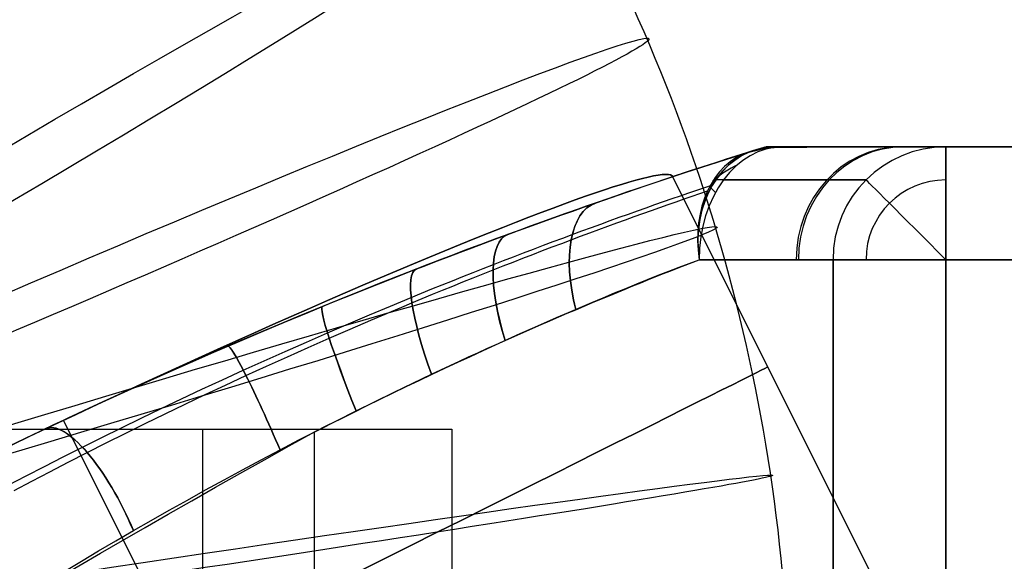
# Model space of a CAD drawing. Extents: x -33 to 118, y -45 to 98.
# Tile 24 of 28: x 105.02 to 109.38, y 48.82 to 51.22. Entities that reach past the tile are written whole.
import ezdxf

# ---------------------------------------------------------------- set-up
doc = ezdxf.new("R2010")
doc.units = 0
doc.layers.add('DEFAULT', color=7, linetype='CONTINUOUS')

msp = doc.modelspace()

# ---------------------------------------------------------------- linework, layer by layer
at = {"layer": 'DEFAULT'}
for p, q in [((108.1486, 50.5967, 9.7118), (108.322, 50.6516, 9.8492)), ((108.3236, 50.6489, 9.8485), (108.1596, 50.5995, 9.72)), ((108.2121, 50.617, -4.3542), (108.1734, 50.6046, -4.3147)), ((108.2501, 50.629, -4.3946), (108.2121, 50.617, -4.3542)), ((108.322, 50.6516, 9.8492), (108.2501, 50.629, -4.3946)), ((108.2501, 50.629, -4.3946), (108.3245, 50.6464, 9.8492)), ((108.3245, 50.6464, 9.8492), (108.4008, 50.6522, -4.3946)), ((108.4008, 50.6522, -4.3946), (108.3254, 50.6522, 9.8492)), ((112.472, 50.6522, 2.7273), (108.3631, 50.6522, 2.7273)), ((112.472, 50.6522, 13.7273), (109.1241, 50.6522, 13.7273)), ((109.1241, 50.6522, -8.2727), (112.472, 50.6522, -8.2727)), ((109.1241, 50.6522, 11.7273), (109.1241, 50.6522, 13.7273)), ((109.1241, 50.6522, -8.2727), (109.1241, 50.6522, -6.2727)), ((107.9732, 50.5397, 9.5773), (108.1486, 50.5967, 9.7118)), ((108.1596, 50.5995, 9.72), (107.991, 50.5455, 9.5906)), ((108.0942, 50.5792, -4.2384), (108.0537, 50.566, -4.2015)), ((108.1341, 50.592, -4.2761), (108.0942, 50.5792, -4.2384)), ((108.1734, 50.6046, -4.3147), (108.1341, 50.592, -4.2761)), ((107.8847, 50.5104, 9.5126), (107.9732, 50.5397, 9.5773)), ((107.991, 50.5455, 9.5906), (107.9029, 50.5164, 9.5256)), ((107.9708, 50.5389, -4.1305), (107.9285, 50.5249, -4.0963)), ((108.0125, 50.5526, -4.1656), (107.9708, 50.5389, -4.1305)), ((108.0537, 50.566, -4.2015), (108.0125, 50.5526, -4.1656)), ((107.812, 50.486, 9.4615), (107.7189, 50.4545, 9.3993)), ((107.7954, 50.4804, 9.4501), (107.8847, 50.5104, 9.5126)), ((107.8422, 50.4962, -4.0305), (107.7982, 50.4814, -3.9989)), ((107.9029, 50.5164, 9.5256), (107.812, 50.486, 9.4615)), ((107.8856, 50.5107, -4.0629), (107.8422, 50.4962, -4.0305)), ((107.9285, 50.5249, -4.0963), (107.8856, 50.5107, -4.0629)), ((108.8475, 48.6522, 2.7273), (107.9136, 50.52, 2.7273)), ((108.8475, 48.6522, 2.7273), (107.9136, 50.52, 2.7273)), ((108.0552, 50.4725, 10.0208), (108.09, 50.4843, 10.0577)), ((107.6124, 50.4178, 9.3332), (107.7048, 50.4496, 9.3902)), ((107.7189, 50.4545, 9.3993), (107.6247, 50.4221, 9.3405)), ((107.7087, 50.451, -3.9385), (107.6632, 50.4354, -3.9096)), ((107.7048, 50.4496, 9.3902), (107.7954, 50.4804, 9.4501)), ((107.7537, 50.4663, -3.9683), (107.7087, 50.451, -3.9385)), ((107.7982, 50.4814, -3.9989), (107.7537, 50.4663, -3.9683)), ((107.9474, 50.4356, 9.9153), (107.9839, 50.4482, 9.9496)), ((107.9839, 50.4482, 9.9496), (108.0199, 50.4605, 9.9848)), ((107.999, 50.4335, -4.5389), (108.0335, 50.4453, -4.5736)), ((108.0199, 50.4605, 9.9848), (108.0552, 50.4725, 10.0208)), ((108.0335, 50.4453, -4.5736), (108.0673, 50.4569, -4.6091)), ((107.5178, 50.3848, 9.2795), (107.5653, 50.4015, 9.3059)), ((107.5708, 50.4034, -3.8544), (107.5238, 50.3869, -3.8281)), ((107.5773, 50.4056, 9.3127), (107.5298, 50.3891, 9.286)), ((107.5653, 50.4015, 9.3059), (107.6124, 50.4178, 9.3332)), ((107.6172, 50.4195, -3.8815), (107.5708, 50.4034, -3.8544)), ((107.6247, 50.4221, 9.3405), (107.5773, 50.4056, 9.3127)), ((107.6632, 50.4354, -3.9096), (107.6172, 50.4195, -3.8815)), ((107.7956, 50.3827, 9.7863), (107.8344, 50.3963, 9.8173)), ((107.8344, 50.3963, 9.8173), (107.8726, 50.4097, 9.8491)), ((107.8557, 50.3834, -4.4081), (107.8923, 50.3963, -4.4396)), ((107.8726, 50.4097, 9.8491), (107.9103, 50.4228, 9.8818)), ((107.8923, 50.3963, -4.4396), (107.9284, 50.409, -4.4719)), ((107.9103, 50.4228, 9.8818), (107.9474, 50.4356, 9.9153)), ((107.9284, 50.409, -4.4719), (107.964, 50.4214, -4.505)), ((107.964, 50.4214, -4.505), (107.999, 50.4335, -4.5389)), ((107.4281, 50.3532, -3.7781), (107.3796, 50.3358, -3.7544)), ((107.4336, 50.3551, 9.2354), (107.3846, 50.3376, 9.2114)), ((107.4216, 50.3508, 9.2294), (107.4699, 50.368, 9.254)), ((107.4762, 50.3702, -3.8027), (107.4281, 50.3532, -3.7781)), ((107.482, 50.3722, 9.2602), (107.4336, 50.3551, 9.2354)), ((107.4699, 50.368, 9.254), (107.5178, 50.3848, 9.2795)), ((107.5238, 50.3869, -3.8281), (107.4762, 50.3702, -3.8027)), ((107.5298, 50.3891, 9.286), (107.482, 50.3722, 9.2602)), ((107.6762, 50.3401, 9.6985), (107.7165, 50.3546, 9.7269)), ((107.7165, 50.3546, 9.7269), (107.7563, 50.3687, 9.7562)), ((107.7427, 50.3432, -4.3184), (107.7808, 50.3568, -4.3475)), ((107.7563, 50.3687, 9.7562), (107.7956, 50.3827, 9.7863)), ((107.7808, 50.3568, -4.3475), (107.8185, 50.3703, -4.3774)), ((107.8185, 50.3703, -4.3774), (107.8557, 50.3834, -4.4081)), ((107.2745, 50.298, 9.1615), (107.3239, 50.3158, 9.1832)), ((107.3306, 50.3183, -3.7317), (107.2812, 50.3004, -3.7098)), ((107.3352, 50.3199, 9.1883), (107.2853, 50.3019, 9.1662)), ((107.3239, 50.3158, 9.1832), (107.3729, 50.3335, 9.2058)), ((107.3796, 50.3358, -3.7544), (107.3306, 50.3183, -3.7317)), ((107.3846, 50.3376, 9.2114), (107.3352, 50.3199, 9.1883)), ((107.3729, 50.3335, 9.2058), (107.4216, 50.3508, 9.2294)), ((107.5524, 50.2952, 9.6182), (107.5942, 50.3104, 9.6441)), ((107.5942, 50.3104, 9.6441), (107.6354, 50.3254, 9.6709)), ((107.6253, 50.3006, -4.2359), (107.6649, 50.3151, -4.2626)), ((107.6354, 50.3254, 9.6709), (107.6762, 50.3401, 9.6985)), ((107.6649, 50.3151, -4.2626), (107.704, 50.3292, -4.2901)), ((107.704, 50.3292, -4.2901), (107.7427, 50.3432, -4.3184)), ((107.1815, 50.264, -3.669), (107.1313, 50.2455, -3.6501)), ((107.1847, 50.2652, 9.1248), (107.1341, 50.2465, 9.1057)), ((107.1749, 50.2616, 9.121), (107.2248, 50.2799, 9.1408)), ((107.2315, 50.2823, -3.689), (107.1815, 50.264, -3.669)), ((107.2352, 50.2837, 9.145), (107.1847, 50.2652, 9.1248)), ((107.2248, 50.2799, 9.1408), (107.2745, 50.298, 9.1615)), ((107.2812, 50.3004, -3.7098), (107.2315, 50.2823, -3.689)), ((107.2853, 50.3019, 9.1662), (107.2352, 50.2837, 9.145)), ((107.4253, 50.2482, 9.546), (107.4676, 50.264, 9.569)), ((107.4676, 50.264, 9.569), (107.5102, 50.2797, 9.5932)), ((107.5038, 50.2558, -4.1607), (107.5448, 50.271, -4.185)), ((107.5102, 50.2797, 9.5932), (107.5524, 50.2952, 9.6182)), ((107.5448, 50.271, -4.185), (107.5852, 50.2859, -4.21)), ((107.5852, 50.2859, -4.21), (107.6253, 50.3006, -4.2359)), ((107.0233, 50.2052, 9.0675), (107.0741, 50.2242, 9.0844)), ((107.0809, 50.2268, -3.6322), (107.0303, 50.2079, -3.6152)), ((107.0832, 50.2276, 9.0875), (107.0322, 50.2086, 9.0704)), ((107.0741, 50.2242, 9.0844), (107.1246, 50.243, 9.1022)), ((107.1313, 50.2455, -3.6501), (107.0809, 50.2268, -3.6322)), ((107.1341, 50.2465, 9.1057), (107.0832, 50.2276, 9.0875)), ((107.1246, 50.243, 9.1022), (107.1749, 50.2616, 9.121)), ((107.3393, 50.2159, 9.5026), (107.3826, 50.2322, 9.5239)), ((107.3784, 50.2086, -4.0927), (107.4207, 50.2246, -4.1146)), ((107.3826, 50.2322, 9.5239), (107.4253, 50.2482, 9.546)), ((107.4207, 50.2246, -4.1146), (107.4625, 50.2403, -4.1373)), ((107.4625, 50.2403, -4.1373), (107.5038, 50.2558, -4.1607)), ((106.9211, 50.1666, 9.0366), (106.9723, 50.186, 9.0516)), ((106.9796, 50.1888, -3.5993), (106.9288, 50.1695, -3.5843)), ((106.9809, 50.1893, 9.0542), (106.9296, 50.1698, 9.039)), ((106.9723, 50.186, 9.0516), (107.0233, 50.2052, 9.0675)), ((107.0303, 50.2079, -3.6152), (106.9796, 50.1888, -3.5993)), ((107.0322, 50.2086, 9.0704), (106.9809, 50.1893, 9.0542)), ((107.2073, 50.1656, 9.4435), (107.2517, 50.1826, 9.4624)), ((107.2517, 50.1826, 9.4624), (107.2957, 50.1994, 9.482)), ((107.2925, 50.1758, -4.0514), (107.3357, 50.1923, -4.0717)), ((107.2957, 50.1994, 9.482), (107.3393, 50.2159, 9.5026)), ((107.3357, 50.1923, -4.0717), (107.3784, 50.2086, -4.0927)), ((106.8778, 50.1501, -3.5702), (106.7754, 50.1106, -3.545)), ((106.818, 50.1271, 9.0096), (106.8697, 50.147, 9.0226)), ((106.878, 50.1502, 9.0248), (106.8264, 50.1303, 9.0116)), ((106.8697, 50.147, 9.0226), (106.9211, 50.1666, 9.0366)), ((106.9288, 50.1695, -3.5843), (106.8778, 50.1501, -3.5702)), ((106.9296, 50.1698, 9.039), (106.878, 50.1502, 9.0248)), ((107.1177, 50.1308, 9.4085), (107.1627, 50.1483, 9.4256)), ((107.161, 50.1247, -3.9957), (107.2051, 50.1419, -4.0134)), ((107.1627, 50.1483, 9.4256), (107.2073, 50.1656, 9.4435)), ((107.2051, 50.1419, -4.0134), (107.249, 50.159, -4.032)), ((107.249, 50.159, -4.032), (107.2925, 50.1758, -4.0514)), ((107.9682, 50.1284, 10.1189), (107.9993, 50.1404, 10.1514)), ((107.9993, 50.1404, 10.1514), (108.0299, 50.1522, 10.1845)), ((108.6241, 50.1522, 13.7273), (108.6241, 47.1522, 13.7273)), ((108.6241, 47.1522, -8.2727), (108.6241, 50.1522, -8.2727)), ((108.6241, 50.1522, 11.7273), (108.6241, 50.1522, 13.7273)), ((108.6241, 47.1522, 11.7273), (108.6241, 50.1522, 11.7273)), ((108.6241, 50.1522, -8.2727), (108.6241, 50.1522, -6.2727)), ((108.6241, 50.1522, -6.2727), (108.6241, 47.1522, -6.2727)), ((108.6241, 47.1522, 12.7273), (108.6241, 50.1522, 12.7273)), ((108.6241, 47.1522, -7.2727), (108.6241, 50.1522, -7.2727)), ((109.1241, 50.1522, 14.2273), (112.472, 50.1522, 14.2273)), ((109.1241, 46.6522, 14.2273), (109.1241, 50.1522, 14.2273)), ((112.472, 50.1522, -8.7727), (109.1241, 50.1522, -8.7727)), ((109.1241, 50.1522, -8.7727), (109.1241, 46.6522, -8.7727)), ((106.7226, 50.0901, 8.9881), (106.6182, 50.049, 8.9684)), ((106.7754, 50.1106, -3.545), (106.6724, 50.0704, -3.5236)), ((106.7143, 50.0868, 8.9864), (106.7663, 50.1071, 8.9975)), ((106.8264, 50.1303, 9.0116), (106.7226, 50.0901, 8.9881)), ((106.7663, 50.1071, 8.9975), (106.818, 50.1271, 9.0096)), ((106.982, 50.0773, 9.3628), (107.0274, 50.0953, 9.3771)), ((107.0273, 50.0717, -3.9479), (107.072, 50.0896, -3.9629)), ((107.0274, 50.0953, 9.3771), (107.0726, 50.1132, 9.3924)), ((107.072, 50.0896, -3.9629), (107.1166, 50.1072, -3.9788)), ((107.0726, 50.1132, 9.3924), (107.1177, 50.1308, 9.4085)), ((107.1166, 50.1072, -3.9788), (107.161, 50.1247, -3.9957)), ((107.8388, 50.0772, 9.9964), (107.8719, 50.0904, 10.026)), ((107.8719, 50.0904, 10.026), (107.9045, 50.1034, 10.0562)), ((107.9045, 50.1034, 10.0562), (107.9366, 50.116, 10.0872)), ((107.9366, 50.116, 10.0872), (107.9682, 50.1284, 10.1189)), ((106.5057, 50.0041, 8.9516), (106.6102, 50.0458, 8.9671)), ((106.6182, 50.049, 8.9684), (106.5133, 50.0072, 8.9525)), ((106.6724, 50.0704, -3.5236), (106.5688, 50.0294, -3.5059)), ((106.6102, 50.0458, 8.9671), (106.7143, 50.0868, 8.9864)), ((106.891, 50.0409, 9.3368), (106.9366, 50.0592, 9.3494)), ((106.9366, 50.0592, 9.3494), (106.982, 50.0773, 9.3628)), ((106.9375, 50.0356, -3.9205), (106.9825, 50.0537, -3.9337)), ((106.9825, 50.0537, -3.9337), (107.0273, 50.0717, -3.9479)), ((107.7367, 50.0361, 9.9121), (107.7712, 50.0501, 9.9395)), ((107.7712, 50.0501, 9.9395), (107.8052, 50.0638, 9.9676)), ((107.8052, 50.0638, 9.9676), (107.8388, 50.0772, 9.9964)), ((106.4009, 49.9618, 8.9399), (106.5057, 50.0041, 8.9516)), ((106.5133, 50.0072, 8.9525), (106.4078, 49.9646, 8.9405)), ((106.5688, 50.0294, -3.5059), (106.4647, 49.9876, -3.492)), ((106.7535, 49.9849, 9.3045), (106.7994, 50.0037, 9.3144)), ((106.7994, 50.0037, 9.3144), (106.8452, 50.0224, 9.3252)), ((106.8452, 50.0224, 9.3252), (106.891, 50.0409, 9.3368)), ((106.8472, 49.9988, -3.8966), (106.8924, 50.0173, -3.9081)), ((106.8924, 50.0173, -3.9081), (106.9375, 50.0356, -3.9205)), ((107.6306, 49.9925, 9.8344), (107.6664, 50.0073, 9.8596)), ((107.6664, 50.0073, 9.8596), (107.7018, 50.0218, 9.8855)), ((107.7018, 50.0218, 9.8855), (107.7367, 50.0361, 9.9121)), ((106.2961, 49.9188, 8.932), (106.4009, 49.9618, 8.9399)), ((106.4078, 49.9646, 8.9405), (106.3017, 49.9212, 8.9324)), ((106.4647, 49.9876, -3.492), (106.36, 49.9451, -3.4818)), ((106.6612, 49.9467, 9.2873), (106.7074, 49.9659, 9.2955)), ((106.7074, 49.9659, 9.2955), (106.7535, 49.9849, 9.3045)), ((106.711, 49.9423, -3.8674), (106.7565, 49.9613, -3.8763)), ((106.7565, 49.9613, -3.8763), (106.8019, 49.9801, -3.886)), ((106.8019, 49.9801, -3.886), (106.8472, 49.9988, -3.8966)), ((107.5208, 49.9466, 9.7631), (107.5578, 49.9621, 9.7862)), ((107.5578, 49.9621, 9.7862), (107.5944, 49.9774, 9.8099)), ((107.5944, 49.9774, 9.8099), (107.6306, 49.9925, 9.8344)), ((106.1913, 49.8753, 8.9279), (106.2961, 49.9188, 8.932)), ((106.3017, 49.9212, 8.9324), (106.1954, 49.8771, 8.928)), ((106.36, 49.9451, -3.4818), (106.2548, 49.9018, -3.4754)), ((106.5686, 49.9079, 9.2735), (106.6612, 49.9467, 9.2873)), ((106.5738, 49.8843, -3.8458), (106.6654, 49.9231, -3.8594)), ((106.6654, 49.9231, -3.8594), (106.711, 49.9423, -3.8674)), ((107.4073, 49.8983, 9.6984), (107.4456, 49.9147, 9.7193)), ((107.4456, 49.9147, 9.7193), (107.4834, 49.9307, 9.7409)), ((107.4834, 49.9307, 9.7409), (107.5208, 49.9466, 9.7631)), ((106.0865, 49.8313, 8.9276), (106.1913, 49.8753, 8.9279)), ((106.1954, 49.8771, 8.928), (106.0892, 49.8324, 8.9276)), ((106.2548, 49.9018, -3.4754), (106.1496, 49.8579, -3.4728)), ((106.4755, 49.8684, 9.2632), (106.5686, 49.9079, 9.2735)), ((106.4818, 49.8448, -3.8357), (106.5738, 49.8843, -3.8458)), ((107.3296, 49.8647, 9.6587), (107.3686, 49.8816, 9.6782)), ((107.3686, 49.8816, 9.6782), (107.4073, 49.8983, 9.6984)), ((105.9821, 49.7868, 8.931), (106.0865, 49.8313, 8.9276)), ((106.0892, 49.8324, 8.9276), (105.9835, 49.7874, 8.931)), ((106.1496, 49.8579, -3.4728), (106.0446, 49.8135, -3.474)), ((106.2882, 49.7873, 9.2529), (106.382, 49.8282, 9.2563)), ((106.382, 49.8282, 9.2563), (106.4755, 49.8684, 9.2632)), ((106.3894, 49.8046, -3.8291), (106.4818, 49.8448, -3.8357)), ((107.2104, 49.8124, 9.6049), (107.2504, 49.8301, 9.6221)), ((107.2504, 49.8301, 9.6221), (107.2902, 49.8475, 9.64)), ((107.2902, 49.8475, 9.64), (107.3296, 49.8647, 9.6587)), ((105.8778, 49.7418, 8.9382), (105.9821, 49.7868, 8.931)), ((105.9835, 49.7874, 8.931), (105.8786, 49.7421, 8.9381)), ((106.0446, 49.8135, -3.474), (105.9404, 49.7689, -3.4789)), ((106.1944, 49.7459, 9.253), (106.2882, 49.7873, 9.2529)), ((106.2968, 49.7637, -3.8258), (106.3894, 49.8046, -3.8291)), ((107.1297, 49.7764, 9.573), (107.1702, 49.7945, 9.5886)), ((107.1702, 49.7945, 9.5886), (107.2104, 49.8124, 9.6049)), ((105.7742, 49.6965, 8.949), (105.8778, 49.7418, 8.9382)), ((105.8786, 49.7421, 8.9381), (105.7743, 49.6966, 8.949)), ((105.9404, 49.7689, -3.4789), (105.8369, 49.724, -3.4875)), ((106.101, 49.7042, 9.2565), (106.1944, 49.7459, 9.253)), ((106.2041, 49.7223, -3.826), (106.2968, 49.7637, -3.8258)), ((107.0485, 49.7396, 9.5443), (107.0892, 49.7581, 9.5583)), ((107.0892, 49.7581, 9.5583), (107.1297, 49.7764, 9.573)), ((105.7743, 49.6966, 8.949), (105.6708, 49.6507, 8.9636)), ((105.6712, 49.6509, 8.9635), (105.7742, 49.6965, 8.949)), ((105.8369, 49.724, -3.4875), (105.734, 49.6788, -3.4997)), ((106.0083, 49.6622, 9.2633), (106.101, 49.7042, 9.2565)), ((106.1118, 49.6806, -3.8296), (106.2041, 49.7223, -3.826)), ((106.9257, 49.6831, 9.5074), (106.9668, 49.7021, 9.5189)), ((106.9668, 49.7021, 9.5189), (107.0077, 49.721, 9.5312)), ((107.0077, 49.721, 9.5312), (107.0485, 49.7396, 9.5443)), ((105.734, 49.6788, -3.4997), (105.6317, 49.6333, -3.5156)), ((105.9164, 49.6201, 9.2735), (106.0083, 49.6622, 9.2633)), ((106.0203, 49.6386, -3.8365), (106.1118, 49.6806, -3.8296)), ((106.8433, 49.6444, 9.4867), (106.9257, 49.6831, 9.5074)), ((105.6317, 49.6333, -3.5156), (105.5301, 49.5875, -3.535)), ((105.6708, 49.6507, 8.9636), (105.5679, 49.6046, 8.9819)), ((105.5689, 49.6051, 8.9817), (105.6712, 49.6509, 8.9635)), ((105.8252, 49.5778, 9.287), (105.9164, 49.6201, 9.2735)), ((105.9296, 49.5965, -3.8467), (106.0203, 49.6386, -3.8365)), ((106.7604, 49.605, 9.469), (106.8433, 49.6444, 9.4867)), ((105.5301, 49.5875, -3.535), (105.4292, 49.5416, -3.5581)), ((105.5679, 49.6046, 8.9819), (105.4657, 49.5583, 9.0039)), ((105.4675, 49.5591, 9.0035), (105.5689, 49.6051, 8.9817)), ((105.7346, 49.5353, 9.3038), (105.8252, 49.5778, 9.287)), ((105.8395, 49.5542, -3.8602), (105.9296, 49.5965, -3.8467)), ((106.6771, 49.5649, 9.4545), (106.7604, 49.605, 9.469)), ((105.4292, 49.5416, -3.5581), (105.3292, 49.4955, -3.5848)), ((105.4657, 49.5583, 9.0039), (105.3644, 49.5118, 9.0295)), ((105.3669, 49.5129, 9.0289), (105.4675, 49.5591, 9.0035)), ((105.6448, 49.4926, 9.3238), (105.7346, 49.5353, 9.3038)), ((105.7501, 49.5117, -3.8769), (105.8395, 49.5542, -3.8602)), ((106.5091, 49.4822, 9.4347), (106.5933, 49.5239, 9.4431)), ((106.5933, 49.5239, 9.4431), (106.6771, 49.5649, 9.4545)), ((105.3292, 49.4955, -3.5848), (105.2301, 49.4493, -3.6151)), ((105.3644, 49.5118, 9.0295), (105.2639, 49.4651, 9.0589)), ((105.2673, 49.4667, 9.0578), (105.3669, 49.5129, 9.0289)), ((105.5559, 49.4498, 9.347), (105.6448, 49.4926, 9.3238)), ((105.6615, 49.469, -3.8969), (105.7501, 49.5117, -3.8769)), ((106.4245, 49.4398, 9.4295), (106.5091, 49.4822, 9.4347)), ((105.2301, 49.4493, -3.6151), (105.132, 49.4029, -3.649)), ((105.2639, 49.4651, 9.0589), (105.1644, 49.4183, 9.0919)), ((105.1687, 49.4203, 9.0904), (105.2673, 49.4667, 9.0578)), ((106.1059, 47.6509, 5.6273), (105.2112, 49.4404, 5.6273)), ((106.1059, 47.6509, -0.1727), (105.2112, 49.4404, -0.1727)), ((105.4678, 49.4069, 9.3735), (105.5559, 49.4498, 9.347)), ((105.5737, 49.4262, -3.92), (105.6615, 49.469, -3.8969)), ((106.3398, 49.3968, 9.4274), (106.4245, 49.4398, 9.4295)), ((104.7246, 49.4004, -6.5587), (106.9334, 49.4004, -5.8746)), ((105.132, 49.4029, -3.649), (105.0351, 49.3567, -3.6862)), ((105.1644, 49.4183, 9.0919), (105.0662, 49.3716, 9.1284)), ((105.0711, 49.3739, 9.1265), (105.1687, 49.4203, 9.0904)), ((105.3807, 49.364, 9.4031), (105.4678, 49.4069, 9.3735)), ((105.4868, 49.3833, -3.9463), (105.5737, 49.4262, -3.92)), ((105.829, 47.5584, -6.2167), (105.829, 49.4004, -6.2167)), ((106.2553, 49.3534, 9.4283), (106.3398, 49.3968, 9.4274)), ((106.9334, 49.4004, -5.8746), (106.9334, 47.5584, -5.8746)), ((105.0351, 49.3567, -3.6862), (104.94, 49.3108, -3.7268)), ((105.0662, 49.3716, 9.1284), (104.9696, 49.3251, 9.1683)), ((104.975, 49.3277, 9.1659), (105.0711, 49.3739, 9.1265)), ((105.2946, 49.3211, 9.4359), (105.3807, 49.364, 9.4031)), ((105.4008, 49.3404, -3.9758), (105.4868, 49.3833, -3.9463)), ((106.1714, 49.3097, 9.4323), (106.2553, 49.3534, 9.4283)), ((106.3241, 47.1522, 9.4273), (106.3241, 49.3888, 9.4273)), ((106.3241, 47.1522, -3.9727), (106.3241, 49.3888, -3.9727)), ((105.2099, 49.2785, 9.4717), (105.2946, 49.3211, 9.4359)), ((105.3159, 49.2975, -4.0083), (105.4008, 49.3404, -3.9758)), ((106.0882, 49.2657, 9.4394), (106.1714, 49.3097, 9.4323)), ((105.1269, 49.2361, 9.5104), (105.2099, 49.2785, 9.4717)), ((105.2324, 49.2548, -4.0439), (105.3159, 49.2975, -4.0083)), ((106.0054, 49.2212, 9.4494), (106.0882, 49.2657, 9.4394)), ((105.0455, 49.1942, 9.552), (105.1269, 49.2361, 9.5104)), ((105.1505, 49.2125, -4.0823), (105.2324, 49.2548, -4.0439)), ((105.9232, 49.1766, 9.4624), (106.0054, 49.2212, 9.4494)), ((104.9658, 49.1527, 9.5964), (105.0455, 49.1942, 9.552)), ((105.0702, 49.1706, -4.1235), (105.1505, 49.2125, -4.0823)), ((105.8414, 49.1318, 9.4784), (105.9232, 49.1766, 9.4624)), ((104.9917, 49.1291, -4.1676), (105.0702, 49.1706, -4.1235)), ((105.7603, 49.0869, 9.4974), (105.8414, 49.1318, 9.4784)), ((105.6798, 49.0418, 9.5193), (105.7603, 49.0869, 9.4974)), ((105.6, 48.9966, 9.5442), (105.6798, 49.0418, 9.5193)), ((105.521, 48.9512, 9.572), (105.6, 48.9966, 9.5442)), ((105.443, 48.906, 9.6027), (105.521, 48.9512, 9.572)), ((105.3665, 48.8611, 9.636), (105.443, 48.906, 9.6027)), ((105.2912, 48.8165, 9.6721), (105.3665, 48.8611, 9.636)), ((105.2174, 48.7722, 9.7109), (105.2912, 48.8165, 9.6721))]:
    msp.add_line(p, q, dxfattribs=at)
at = {"layer": 'DEFAULT', "extrusion": (-0.507676, 0.860645, -0.039435)}
for centre, start, end in [((-116.1473, 2.6737, -9.9236), 356.1786, 176.1721), ((-116.1473, 2.674, -9.9236), 176.1786, 356.1721)]:
    msp.add_arc(centre, 2.7502, start, end, dxfattribs=at)
at = {"layer": 'DEFAULT', "extrusion": (-0.077443, 8.8053e-16, 0.996997)}
msp.add_arc((-48.0415, 100.5422, -5.0795), 7.8233, 90.14411, 120.07114, dxfattribs=at)
at = {"layer": 'DEFAULT', "extrusion": (-0.393378, 0.918869, -0.030556)}
for start, end in [(355.9175, 175.9175), (175.9175, 355.9175)]:
    msp.add_arc((-116.4805, 3.2213, 4.4798), 2.75, start, end, dxfattribs=at)
at = {"layer": 'DEFAULT'}
for centre, radius, start, end in [((115.6157, 27.3189, 2.8368), 24.4461, 107.44603, 108.36955), ((108.4008, 50.1522, -4.3946), 0.5, 90, 107.5357), ((108.4008, 50.1522, 2.7273), 0.5, 94.3583, 103.1774), ((109.1241, 50.1522, -6.2727), 0.5, 90, 180), ((109.1241, 50.1522, -8.2727), 0.5, 90, 180), ((109.1241, 50.1522, 11.7273), 0.5, 90, 180), ((109.1241, 50.1522, 13.7273), 0.5, 90, 180), ((109.1241, 50.1522, -7.2727), 0.5, 90, 180), ((109.1241, 50.1522, 12.7273), 0.5, 90, 180), ((108.4008, 50.1522, -4.5753), 0.4662, 115.3801, 131.668), ((109.1241, 50.1522, -8.6263), 0.3536, 90, 180)]:
    msp.add_arc(centre, radius, start, end, dxfattribs=at)
at = {"layer": 'DEFAULT', "extrusion": (0.579388, 0.190156, 0.792559)}
msp.add_arc((13.8548, -88.0169, 80.1999), 0.4937, 352.1571, 77.2461, dxfattribs=at)
at = {"layer": 'DEFAULT', "extrusion": (0.571145, 0.20079, 0.795912)}
msp.add_arc((11.3593, -88.674, 79.8769), 0.5013, 352.0134, 75.5283, dxfattribs=at)
at = {"layer": 'DEFAULT', "extrusion": (-0.656161, -0.207354, 0.725573)}
msp.add_arc((-15.1576, 82.9379, -84.7163), 0.5, 179.999, 257.0861, dxfattribs=at)
at = {"layer": 'DEFAULT', "extrusion": (-0.670752, -5.70237e-14, 0.741682)}
msp.add_arc((-50.1522, 77.4512, -75.9694), 0.5, 180, 270, dxfattribs=at)
at = {"layer": 'DEFAULT', "extrusion": (-0.007037, 0.999974, 0.001299)}
msp.add_arc((-106.9295, 11.6385, 49.8983), 2.5484, 179.4615, 226.6617, dxfattribs=at)
at = {"layer": 'DEFAULT', "extrusion": (3.07483e-14, 1, -1.30749e-14)}
msp.add_arc((-106.5702, 11.7044, 50.6522), 2.5539, 179.4862, 226.5866, dxfattribs=at)
at = {"layer": 'DEFAULT', "extrusion": (-7.08893e-14, 1, -2.73007e-14)}
msp.add_arc((-106.3241, -6.2727, 50.6522), 2.8, 137.8749, 180, dxfattribs=at)
at = {"layer": 'DEFAULT', "extrusion": (0.370245, -1.25468e-14, 0.928934)}
msp.add_arc((50.1522, -97.2261, 50.2598), 0.5, 1.1291, 90, dxfattribs=at)
at = {"layer": 'DEFAULT', "extrusion": (-0.359387, -5.71242e-14, 0.933189)}
msp.add_arc((-50.1522, 99.7661, -44.0651), 0.5, 180, 270, dxfattribs=at)
at = {"layer": 'DEFAULT', "extrusion": (1, 5.68434e-14, 8.52651e-14)}
msp.add_arc((50.1522, 13.7273, 109.1241), 0.5, 0, 90, dxfattribs=at)
at = {"layer": 'DEFAULT', "extrusion": (1, -2.84217e-14, 5.68434e-14)}
msp.add_arc((50.1522, -8.2727, 109.1241), 0.5, 270, 360, dxfattribs=at)
at = {"layer": 'DEFAULT', "extrusion": (-0.424705, 0.903378, 0.059454)}
msp.add_arc((-116.2528, 2.7296, -0.0307), 2.9009, 179.9153, 0.0847, dxfattribs=at)
at = {"layer": 'DEFAULT', "extrusion": (-0.424705, 0.903378, -0.059454)}
msp.add_arc((-116.2528, 2.7153, -0.3549), 2.9009, 359.9154, 180.0846, dxfattribs=at)
at = {"layer": 'DEFAULT', "extrusion": (7.33127e-14, 1, -3.76132e-14)}
msp.add_arc((-106.3241, 11.7273, 50.5058), 2.4464, 180, 223.3732, dxfattribs=at)
at = {"layer": 'DEFAULT', "extrusion": (-8.1134e-14, 1, -3.12461e-14)}
msp.add_arc((-106.3241, -6.2727, 50.5058), 2.4464, 137.8749, 180, dxfattribs=at)
at = {"layer": 'DEFAULT', "extrusion": (0.707107, 0.707107, 6.43276e-15)}
msp.add_arc((-41.6994, -8.2727, 112.6254), 0.5, 270, 360, dxfattribs=at)
at = {"layer": 'DEFAULT', "extrusion": (0.707107, 0.707107, -2.37149e-12)}
msp.add_arc((-41.1879, -4.3946, 112.1139), 0.5, 327.401, 336.3758, dxfattribs=at)
at = {"layer": 'DEFAULT', "extrusion": (0.82704, 0.288224, -0.48263)}
msp.add_arc((11.6954, 53.6548, 105.353), 0.5, 279.5403, 0, dxfattribs=at)
at = {"layer": 'DEFAULT', "extrusion": (0.82704, 0.288224, 0.48263)}
msp.add_arc((11.6954, -48.8776, 107.9855), 0.5, 0, 80.508, dxfattribs=at)
at = {"layer": 'DEFAULT', "extrusion": (-0.287338, 0.957569, -0.022319)}
for start, end in [(355.7461, 175.7461), (175.7461, 355.7461)]:
    msp.add_arc((-115.2544, 3.4792, 17.0295), 2.75, start, end, dxfattribs=at)
at = {"layer": 'DEFAULT', "extrusion": (0.879906, 0.323438, -0.34807)}
msp.add_arc((9.6987, 37.6125, 111.844), 0.5, 277.291, 360, dxfattribs=at)
at = {"layer": 'DEFAULT', "extrusion": (0.879906, 0.323438, 0.34807)}
msp.add_arc((9.6987, -32.4991, 113.7426), 0.5, 360, 82.737, dxfattribs=at)
at = {"layer": 'DEFAULT', "extrusion": (-0.446579, 0.887837, -0.110959)}
msp.add_arc((-117.219, -6.9217, -3.1921), 2.5682, 89.0863, 135.317, dxfattribs=at)
at = {"layer": 'DEFAULT', "extrusion": (6.00836e-14, 1, -2.31392e-14)}
msp.add_arc((-106.3241, 11.7273, 50.1522), 2.3, 180, 222.1251, dxfattribs=at)
at = {"layer": 'DEFAULT', "extrusion": (4.21869e-14, 1, 1.16411e-14)}
msp.add_arc((-106.3241, -6.2727, 50.1522), 2.3, 137.8749, 180, dxfattribs=at)
at = {"layer": 'DEFAULT', "extrusion": (1.42109e-14, 1, -1.42109e-14)}
msp.add_arc((-109.1241, 13.7273, 50.1522), 0.5, 360, 90, dxfattribs=at)
at = {"layer": 'DEFAULT', "extrusion": (2.84217e-14, 1, 3.37366e-11)}
msp.add_arc((-109.1241, -8.2727, 50.1522), 0.5, 270, 360, dxfattribs=at)
at = {"layer": 'DEFAULT', "extrusion": (0.911296, 0.35347, -0.211186)}
msp.add_arc((7.6065, 21.3852, 115.7652), 0.5, 274.6826, 0, dxfattribs=at)
at = {"layer": 'DEFAULT', "extrusion": (0.911296, 0.35347, 0.211186)}
msp.add_arc((7.6065, -16.0537, 116.9171), 0.5, 0, 85.3171, dxfattribs=at)
at = {"layer": 'DEFAULT', "extrusion": (0.922982, 0.377566, 0.074488)}
msp.add_arc((5.457, 0.1703, 117.6916), 0.5, 360, 88.2641, dxfattribs=at)
at = {"layer": 'DEFAULT', "extrusion": (0.922982, 0.377566, -0.074488)}
msp.add_arc((5.457, 5.2691, 117.2853), 0.5, 271.7458, 360, dxfattribs=at)
at = {"layer": 'DEFAULT', "extrusion": (0.916637, 0.395046, 0.060953)}
msp.add_arc((3.2757, -10.6032, 116.5578), 0.5, 268.4925, 360, dxfattribs=at)
at = {"layer": 'DEFAULT', "extrusion": (0.916637, 0.395046, -0.060953)}
msp.add_arc((3.2757, 16.0476, 116.2253), 0.5, 0, 91.5048, dxfattribs=at)
at = {"layer": 'DEFAULT', "extrusion": (-0.447214, 0.894427, 0)}
for start, end in [(0, 180), (180, 0)]:
    msp.add_arc((-116.2141, 2.7273, -4.0166), 2.9, start, end, dxfattribs=at)
at = {"layer": 'DEFAULT', "extrusion": (0.85617, 0.406442, 0.319027)}
msp.add_arc((-0.9567, -40.5165, 108.9261), 0.5, 261.4015, 0, dxfattribs=at)
at = {"layer": 'DEFAULT', "extrusion": (0.85617, 0.406442, -0.319027)}
msp.add_arc((-0.9567, 45.686, 107.186), 0.5, 0, 98.6119, dxfattribs=at)
at = {"layer": 'DEFAULT', "extrusion": (-0.486097, 0.872721, -0.045469)}
msp.add_arc((-116.7823, -6.9221, -8.4005), 2.5666, 5.8264, 93.0746, dxfattribs=at)
at = {"layer": 'DEFAULT', "extrusion": (-0.148205, 0.98889, -0.011512)}
for start, end in [(355.6075, 175.6075), (175.6075, 355.6075)]:
    msp.add_arc((-111.7013, 3.4857, 32.5548), 2.75, start, end, dxfattribs=at)

doc.saveas('drawing.dxf')
